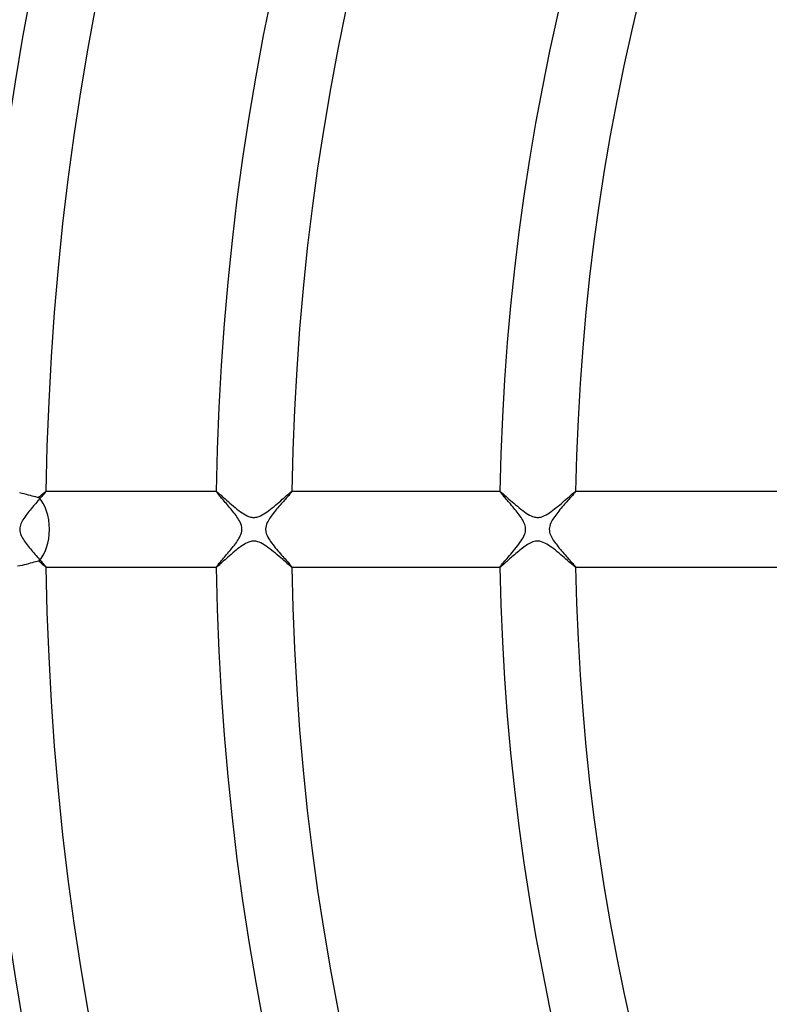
# Model space of a CAD drawing. Header units: millimetres. Extents: x -280 to 280, y -247 to 247.
# Tile 23 of 85: x -147 to -108, y -25 to 27. Entities that reach past the tile are written whole.
import ezdxf

# ---------------------------------------------------------------- set-up
doc = ezdxf.new("R2010")
doc.units = ezdxf.units.MM
doc.layers.add('HIDDEN', color=7, linetype='Continuous')
doc.layers.add('THICK', color=7, linetype='Continuous')

msp = doc.modelspace()

# ---------------------------------------------------------------- linework, layer by layer
at = {"layer": 'HIDDEN'}
for p, q in [((-147.381, 1.934), (-147.264, 1.91)), ((-147.264, 1.91), (-147.15, 1.883)), ((-147.15, 1.883), (-147.039, 1.855)), ((-147.039, 1.855), (-146.932, 1.827)), ((-146.932, 1.827), (-146.829, 1.799)), ((-146.829, 1.799), (-146.73, 1.772)), ((-146.73, 1.772), (-146.634, 1.746)), ((-146.634, 1.746), (-146.541, 1.723)), ((-146.541, 1.723), (-146.454, 1.703)), ((-146.454, 1.703), (-146.371, 1.687)), ((-146.371, 1.687), (-146.326, 1.726)), ((-146.326, 1.726), (-146.284, 1.763)), ((-146.284, 1.763), (-146.243, 1.798)), ((-146.243, 1.798), (-146.205, 1.831)), ((-146.205, 1.831), (-146.17, 1.861)), ((-146.17, 1.861), (-146.137, 1.889)), ((-146.137, 1.889), (-146.107, 1.914)), ((-146.107, 1.914), (-146.08, 1.936)), ((-146.08, 1.936), (-146.056, 1.955)), ((-146.056, 1.955), (-146.035, 1.971)), ((-146.035, 1.971), (-146.018, 1.984)), ((-146.018, 1.984), (-146.005, 1.993)), ((-146.005, 1.993), (-145.995, 1.998)), ((-145.995, 1.998), (-145.989, 2)), ((-145.986, 2), (-145.989, 2)), ((-145.989, 2), (-145.988, 2)), ((-145.988, 2), (-145.987, 2)), ((-145.987, 2), (-145.987, 1.999)), ((-145.987, 1.999), (-145.987, 1.999)), ((-145.987, 1.999), (-145.986, 1.998)), ((-145.986, 1.998), (-145.986, 1.997)), ((-136.983, 2), (-136.985, 2)), ((-136.985, 1.999), (-136.984, 2)), ((-136.985, 1.998), (-136.985, 1.999)), ((-136.985, 1.999), (-136.985, 1.999)), ((-136.985, 1.997), (-136.985, 1.998)), ((-136.984, 2), (-136.984, 2)), ((-136.984, 2), (-136.983, 2)), ((-136.983, 2), (-136.972, 1.995)), ((-136.972, 1.995), (-136.952, 1.982)), ((-136.952, 1.982), (-136.923, 1.96)), ((-136.923, 1.96), (-136.885, 1.929)), ((-136.885, 1.929), (-136.84, 1.891)), ((-136.84, 1.891), (-136.788, 1.845)), ((-136.788, 1.845), (-136.729, 1.794)), ((-136.729, 1.794), (-136.664, 1.736)), ((-136.664, 1.736), (-136.593, 1.673)), ((-136.593, 1.673), (-136.517, 1.606)), ((-136.517, 1.606), (-136.436, 1.534)), ((-133.574, 1.51), (-133.491, 1.582)), ((-133.491, 1.582), (-133.412, 1.651)), ((-133.412, 1.651), (-133.336, 1.717)), ((-133.336, 1.717), (-133.267, 1.777)), ((-133.267, 1.777), (-133.203, 1.832)), ((-133.203, 1.832), (-133.146, 1.88)), ((-133.146, 1.88), (-133.096, 1.922)), ((-133.096, 1.922), (-133.055, 1.955)), ((-133.055, 1.955), (-133.022, 1.98)), ((-133.022, 1.98), (-133, 1.995)), ((-133, 1.995), (-132.987, 2)), ((-132.985, 2), (-132.987, 2)), ((-132.987, 2), (-132.987, 2)), ((-132.987, 2), (-132.986, 2)), ((-132.986, 2), (-132.986, 1.999)), ((-132.986, 1.999), (-132.985, 1.999)), ((-132.985, 1.999), (-132.985, 1.998)), ((-132.985, 1.998), (-132.985, 1.997)), ((-121.981, 2), (-121.984, 2)), ((-121.984, 1.998), (-121.983, 1.999)), ((-121.984, 1.997), (-121.984, 1.998)), ((-121.983, 1.999), (-121.982, 2)), ((-121.983, 1.999), (-121.983, 1.999)), ((-121.982, 2), (-121.982, 2)), ((-121.982, 2), (-121.981, 2)), ((-121.981, 2), (-121.97, 1.995)), ((-121.97, 1.995), (-121.949, 1.982)), ((-121.949, 1.982), (-121.92, 1.959)), ((-121.92, 1.959), (-121.882, 1.927)), ((-121.882, 1.927), (-121.836, 1.888)), ((-121.836, 1.888), (-121.782, 1.842)), ((-121.782, 1.842), (-121.722, 1.789)), ((-121.722, 1.789), (-121.656, 1.73)), ((-121.656, 1.73), (-121.584, 1.667)), ((-121.584, 1.667), (-121.507, 1.598)), ((-121.507, 1.598), (-121.426, 1.526)), ((-118.564, 1.518), (-118.482, 1.589)), ((-118.482, 1.589), (-118.403, 1.658)), ((-118.403, 1.658), (-118.329, 1.722)), ((-118.329, 1.722), (-118.26, 1.781)), ((-118.26, 1.781), (-118.197, 1.835)), ((-118.197, 1.835), (-118.141, 1.883)), ((-118.141, 1.883), (-118.092, 1.924)), ((-118.092, 1.924), (-118.051, 1.956)), ((-118.051, 1.956), (-118.02, 1.98)), ((-118.02, 1.98), (-117.998, 1.995)), ((-117.998, 1.995), (-117.986, 2)), ((-117.983, 2), (-117.986, 2)), ((-117.986, 2), (-117.985, 2)), ((-117.985, 2), (-117.984, 2)), ((-117.984, 2), (-117.984, 1.999)), ((-117.984, 1.999), (-117.983, 1.999)), ((-117.983, 1.999), (-117.983, 1.998)), ((-117.983, 1.998), (-117.983, 1.997)), ((-136.436, 1.534), (-136.352, 1.46)), ((-136.352, 1.46), (-136.263, 1.383)), ((-136.263, 1.383), (-136.171, 1.304)), ((-136.171, 1.304), (-136.078, 1.225)), ((-136.078, 1.225), (-135.984, 1.147)), ((-135.984, 1.147), (-135.89, 1.071)), ((-135.89, 1.071), (-135.796, 0.998)), ((-134.202, 0.994), (-134.111, 1.064)), ((-134.111, 1.064), (-134.02, 1.136)), ((-134.02, 1.136), (-133.929, 1.21)), ((-133.929, 1.21), (-133.838, 1.285)), ((-133.838, 1.285), (-133.748, 1.361)), ((-133.748, 1.361), (-133.66, 1.436)), ((-133.66, 1.436), (-133.574, 1.51)), ((-121.426, 1.526), (-121.34, 1.451)), ((-121.34, 1.451), (-121.25, 1.373)), ((-121.25, 1.373), (-121.158, 1.293)), ((-121.158, 1.293), (-121.064, 1.213)), ((-121.064, 1.213), (-120.97, 1.135)), ((-120.97, 1.135), (-120.875, 1.059)), ((-120.875, 1.059), (-120.781, 0.987)), ((-119.186, 1.005), (-119.096, 1.075)), ((-119.096, 1.075), (-119.006, 1.147)), ((-119.006, 1.147), (-118.915, 1.221)), ((-118.915, 1.221), (-118.825, 1.295)), ((-118.825, 1.295), (-118.736, 1.37)), ((-118.736, 1.37), (-118.649, 1.445)), ((-118.649, 1.445), (-118.564, 1.518)), ((-135.796, 0.998), (-135.704, 0.929)), ((-135.704, 0.929), (-135.612, 0.865)), ((-135.612, 0.865), (-135.523, 0.807)), ((-135.523, 0.807), (-135.435, 0.756)), ((-135.435, 0.756), (-135.353, 0.714)), ((-135.353, 0.714), (-135.279, 0.682)), ((-135.279, 0.682), (-135.212, 0.659)), ((-135.212, 0.659), (-135.153, 0.642)), ((-135.153, 0.642), (-135.1, 0.632)), ((-135.1, 0.632), (-135.048, 0.626)), ((-135.048, 0.626), (-134.996, 0.625)), ((-134.996, 0.625), (-134.945, 0.627)), ((-134.945, 0.627), (-134.893, 0.633)), ((-134.893, 0.633), (-134.84, 0.643)), ((-134.84, 0.643), (-134.781, 0.66)), ((-134.781, 0.66), (-134.714, 0.683)), ((-134.714, 0.683), (-134.639, 0.716)), ((-134.639, 0.716), (-134.555, 0.759)), ((-134.555, 0.759), (-134.469, 0.809)), ((-134.469, 0.809), (-134.381, 0.866)), ((-134.381, 0.866), (-134.292, 0.928)), ((-134.292, 0.928), (-134.202, 0.994)), ((-120.781, 0.987), (-120.688, 0.918)), ((-120.688, 0.918), (-120.597, 0.855)), ((-120.597, 0.855), (-120.507, 0.798)), ((-120.507, 0.798), (-120.42, 0.748)), ((-120.42, 0.748), (-120.339, 0.708)), ((-120.339, 0.708), (-120.266, 0.677)), ((-120.266, 0.677), (-120.201, 0.655)), ((-120.201, 0.655), (-120.143, 0.64)), ((-120.143, 0.64), (-120.09, 0.631)), ((-120.09, 0.631), (-120.038, 0.626)), ((-120.038, 0.626), (-119.986, 0.625)), ((-119.986, 0.625), (-119.934, 0.628)), ((-119.934, 0.628), (-119.882, 0.635)), ((-119.882, 0.635), (-119.828, 0.646)), ((-119.828, 0.646), (-119.768, 0.664)), ((-119.768, 0.664), (-119.699, 0.689)), ((-119.699, 0.689), (-119.623, 0.724)), ((-119.623, 0.724), (-119.539, 0.768)), ((-119.539, 0.768), (-119.452, 0.82)), ((-119.452, 0.82), (-119.365, 0.877)), ((-119.365, 0.877), (-119.276, 0.939)), ((-119.276, 0.939), (-119.186, 1.005)), ((-135.768, -0.977), (-135.853, -1.042)), ((-135.683, -0.914), (-135.768, -0.977)), ((-135.598, -0.856), (-135.683, -0.914)), ((-135.515, -0.803), (-135.598, -0.856)), ((-135.433, -0.755), (-135.515, -0.803)), ((-135.353, -0.714), (-135.433, -0.755)), ((-135.28, -0.682), (-135.353, -0.714)), ((-135.214, -0.659), (-135.28, -0.682)), ((-135.155, -0.643), (-135.214, -0.659)), ((-135.102, -0.633), (-135.155, -0.643)), ((-135.049, -0.626), (-135.102, -0.633)), ((-134.997, -0.625), (-135.049, -0.626)), ((-134.945, -0.627), (-134.997, -0.625)), ((-134.893, -0.633), (-134.945, -0.627)), ((-134.84, -0.643), (-134.893, -0.633)), ((-134.779, -0.66), (-134.84, -0.643)), ((-134.709, -0.685), (-134.779, -0.66)), ((-134.63, -0.72), (-134.709, -0.685)), ((-134.542, -0.766), (-134.63, -0.72)), ((-134.449, -0.822), (-134.542, -0.766)), ((-134.353, -0.885), (-134.449, -0.822)), ((-134.255, -0.955), (-134.353, -0.885)), ((-134.156, -1.029), (-134.255, -0.955)), ((-134.056, -1.107), (-134.156, -1.029)), ((-120.797, -0.999), (-120.866, -1.053)), ((-120.728, -0.947), (-120.797, -0.999)), ((-120.66, -0.898), (-120.728, -0.947)), ((-120.593, -0.853), (-120.66, -0.898)), ((-120.527, -0.81), (-120.593, -0.853)), ((-120.462, -0.771), (-120.527, -0.81)), ((-120.393, -0.734), (-120.462, -0.771)), ((-120.322, -0.7), (-120.393, -0.734)), ((-120.25, -0.671), (-120.322, -0.7)), ((-120.176, -0.648), (-120.25, -0.671)), ((-120.102, -0.633), (-120.176, -0.648)), ((-120.026, -0.625), (-120.102, -0.633)), ((-119.949, -0.626), (-120.026, -0.625)), ((-119.869, -0.637), (-119.949, -0.626)), ((-119.785, -0.658), (-119.869, -0.637)), ((-119.697, -0.69), (-119.785, -0.658)), ((-119.605, -0.732), (-119.697, -0.69)), ((-119.513, -0.782), (-119.605, -0.732)), ((-119.421, -0.84), (-119.513, -0.782)), ((-119.329, -0.902), (-119.421, -0.84)), ((-119.237, -0.968), (-119.329, -0.902)), ((-119.144, -1.038), (-119.237, -0.968)), ((-119.05, -1.111), (-119.144, -1.038)), ((-136.444, -1.541), (-136.521, -1.61)), ((-136.364, -1.47), (-136.444, -1.541)), ((-136.281, -1.398), (-136.364, -1.47)), ((-136.197, -1.326), (-136.281, -1.398)), ((-136.112, -1.253), (-136.197, -1.326)), ((-136.026, -1.181), (-136.112, -1.253)), ((-135.94, -1.111), (-136.026, -1.181)), ((-135.853, -1.042), (-135.94, -1.111)), ((-133.955, -1.188), (-134.056, -1.107)), ((-133.855, -1.271), (-133.955, -1.188)), ((-133.758, -1.353), (-133.855, -1.271)), ((-133.664, -1.433), (-133.758, -1.353)), ((-133.574, -1.511), (-133.664, -1.433)), ((-133.488, -1.585), (-133.574, -1.511)), ((-121.411, -1.513), (-121.472, -1.567)), ((-121.348, -1.457), (-121.411, -1.513)), ((-121.283, -1.4), (-121.348, -1.457)), ((-121.216, -1.343), (-121.283, -1.4)), ((-121.147, -1.284), (-121.216, -1.343)), ((-121.077, -1.225), (-121.147, -1.284)), ((-121.007, -1.166), (-121.077, -1.225)), ((-120.936, -1.109), (-121.007, -1.166)), ((-120.866, -1.053), (-120.936, -1.109)), ((-118.956, -1.187), (-119.05, -1.111)), ((-118.861, -1.265), (-118.956, -1.187)), ((-118.768, -1.344), (-118.861, -1.265)), ((-118.675, -1.422), (-118.768, -1.344)), ((-118.585, -1.5), (-118.675, -1.422)), ((-118.498, -1.575), (-118.585, -1.5)), ((-147.373, -1.933), (-147.494, -1.955)), ((-147.255, -1.908), (-147.373, -1.933)), ((-147.14, -1.881), (-147.255, -1.908)), ((-147.028, -1.853), (-147.14, -1.881)), ((-146.92, -1.824), (-147.028, -1.853)), ((-146.817, -1.796), (-146.92, -1.824)), ((-146.717, -1.768), (-146.817, -1.796)), ((-146.623, -1.743), (-146.717, -1.768)), ((-146.533, -1.721), (-146.623, -1.743)), ((-146.449, -1.702), (-146.533, -1.721)), ((-146.371, -1.687), (-146.449, -1.702)), ((-146.327, -1.726), (-146.371, -1.687)), ((-146.284, -1.763), (-146.327, -1.726)), ((-146.244, -1.798), (-146.284, -1.763)), ((-146.205, -1.83), (-146.244, -1.798)), ((-146.17, -1.861), (-146.205, -1.83)), ((-146.137, -1.889), (-146.17, -1.861)), ((-146.107, -1.914), (-146.137, -1.889)), ((-146.08, -1.936), (-146.107, -1.914)), ((-146.056, -1.955), (-146.08, -1.936)), ((-146.036, -1.971), (-146.056, -1.955)), ((-146.018, -1.984), (-146.036, -1.971)), ((-146.005, -1.993), (-146.018, -1.984)), ((-145.995, -1.998), (-146.005, -1.993)), ((-145.989, -2), (-145.995, -1.998)), ((-145.989, -2), (-145.986, -2)), ((-145.988, -2), (-145.989, -2)), ((-145.987, -2), (-145.988, -2)), ((-145.986, -1.998), (-145.987, -1.999)), ((-145.987, -1.999), (-145.987, -1.999)), ((-145.987, -1.999), (-145.987, -2)), ((-145.986, -1.998), (-145.986, -1.998)), ((-136.985, -1.998), (-136.985, -1.998)), ((-136.985, -1.999), (-136.985, -1.998)), ((-136.984, -2), (-136.985, -1.999)), ((-136.985, -1.999), (-136.985, -1.999)), ((-136.985, -2), (-136.983, -2)), ((-136.983, -2), (-136.984, -2)), ((-136.984, -2), (-136.984, -2)), ((-136.971, -1.995), (-136.983, -2)), ((-136.951, -1.981), (-136.971, -1.995)), ((-136.921, -1.959), (-136.951, -1.981)), ((-136.884, -1.928), (-136.921, -1.959)), ((-136.839, -1.89), (-136.884, -1.928)), ((-136.787, -1.844), (-136.839, -1.89)), ((-136.728, -1.793), (-136.787, -1.844)), ((-136.664, -1.736), (-136.728, -1.793)), ((-136.595, -1.675), (-136.664, -1.736)), ((-136.521, -1.61), (-136.595, -1.675)), ((-133.407, -1.655), (-133.488, -1.585)), ((-133.331, -1.721), (-133.407, -1.655)), ((-133.261, -1.781), (-133.331, -1.721)), ((-133.198, -1.836), (-133.261, -1.781)), ((-133.141, -1.884), (-133.198, -1.836)), ((-133.093, -1.925), (-133.141, -1.884)), ((-133.052, -1.957), (-133.093, -1.925)), ((-133.021, -1.981), (-133.052, -1.957)), ((-132.999, -1.995), (-133.021, -1.981)), ((-132.987, -2), (-132.999, -1.995)), ((-132.986, -2), (-132.987, -2)), ((-132.987, -2), (-132.987, -2)), ((-132.987, -2), (-132.985, -2)), ((-132.985, -1.999), (-132.986, -1.999)), ((-132.986, -1.999), (-132.986, -2)), ((-132.985, -1.998), (-132.985, -1.998)), ((-132.985, -1.998), (-132.985, -1.999)), ((-121.984, -1.998), (-121.984, -1.998)), ((-121.983, -1.999), (-121.984, -1.998)), ((-121.984, -2), (-121.981, -2)), ((-121.982, -2), (-121.983, -1.999)), ((-121.983, -1.999), (-121.983, -1.999)), ((-121.981, -2), (-121.982, -2)), ((-121.982, -2), (-121.982, -2)), ((-121.973, -1.997), (-121.981, -2)), ((-121.96, -1.989), (-121.973, -1.997)), ((-121.942, -1.976), (-121.96, -1.989)), ((-121.919, -1.958), (-121.942, -1.976)), ((-121.891, -1.935), (-121.919, -1.958)), ((-121.859, -1.908), (-121.891, -1.935)), ((-121.822, -1.876), (-121.859, -1.908)), ((-121.782, -1.841), (-121.822, -1.876)), ((-121.738, -1.803), (-121.782, -1.841)), ((-121.69, -1.761), (-121.738, -1.803)), ((-121.64, -1.716), (-121.69, -1.761)), ((-121.586, -1.668), (-121.64, -1.716)), ((-121.53, -1.619), (-121.586, -1.668)), ((-121.472, -1.567), (-121.53, -1.619)), ((-118.415, -1.647), (-118.498, -1.575)), ((-118.338, -1.714), (-118.415, -1.647)), ((-118.267, -1.776), (-118.338, -1.714)), ((-118.201, -1.832), (-118.267, -1.776)), ((-118.144, -1.881), (-118.201, -1.832)), ((-118.094, -1.922), (-118.144, -1.881)), ((-118.052, -1.956), (-118.094, -1.922)), ((-118.02, -1.98), (-118.052, -1.956)), ((-117.998, -1.995), (-118.02, -1.98)), ((-117.986, -2), (-117.998, -1.995)), ((-117.985, -2), (-117.986, -2)), ((-117.986, -2), (-117.983, -2)), ((-117.984, -2), (-117.985, -2)), ((-117.983, -1.999), (-117.984, -1.999)), ((-117.984, -1.999), (-117.984, -2)), ((-117.983, -1.998), (-117.983, -1.998)), ((-117.983, -1.998), (-117.983, -1.999))]:
    msp.add_line(p, q, dxfattribs=at)
for start, end in [(120.76633, 179.23363), (180.76637, 239.23367)]:
    msp.add_arc((0, 0), 149.5, start, end, dxfattribs=at)
for start_param, end_param in [(-1.570796, -0.56698), (-2.574612, -1.570796)]:
    msp.add_ellipse((-147.028, 0), major_axis=(0, 2), ratio=0.611798, start_param=start_param, end_param=end_param, dxfattribs=at)
at = {"layer": 'THICK'}
for p, q in [((-146.304, 1.619), (-146.356, 1.56)), ((-146.254, 1.675), (-146.304, 1.619)), ((-146.208, 1.728), (-146.254, 1.675)), ((-146.165, 1.776), (-146.208, 1.728)), ((-146.125, 1.821), (-146.165, 1.776)), ((-146.09, 1.862), (-146.125, 1.821)), ((-146.059, 1.898), (-146.09, 1.862)), ((-146.034, 1.929), (-146.059, 1.898)), ((-146.013, 1.954), (-146.034, 1.929)), ((-145.999, 1.975), (-146.013, 1.954)), ((-145.989, 1.989), (-145.999, 1.975)), ((-145.986, 1.997), (-145.989, 1.989)), ((-136.985, 2), (-145.986, 2)), ((-136.983, 1.99), (-136.985, 1.997)), ((-136.975, 1.976), (-136.983, 1.99)), ((-136.962, 1.958), (-136.975, 1.976)), ((-136.945, 1.935), (-136.962, 1.958)), ((-136.922, 1.907), (-136.945, 1.935)), ((-136.895, 1.874), (-136.922, 1.907)), ((-136.864, 1.837), (-136.895, 1.874)), ((-136.829, 1.795), (-136.864, 1.837)), ((-136.791, 1.751), (-136.829, 1.795)), ((-136.75, 1.703), (-136.791, 1.751)), ((-136.706, 1.652), (-136.75, 1.703)), ((-136.659, 1.598), (-136.706, 1.652)), ((-136.61, 1.541), (-136.659, 1.598)), ((-133.33, 1.589), (-133.383, 1.53)), ((-133.28, 1.645), (-133.33, 1.589)), ((-133.233, 1.697), (-133.28, 1.645)), ((-133.189, 1.747), (-133.233, 1.697)), ((-133.149, 1.793), (-133.189, 1.747)), ((-133.113, 1.835), (-133.149, 1.793)), ((-133.08, 1.872), (-133.113, 1.835)), ((-133.052, 1.906), (-133.08, 1.872)), ((-133.028, 1.934), (-133.052, 1.906)), ((-133.009, 1.958), (-133.028, 1.934)), ((-132.996, 1.976), (-133.009, 1.958)), ((-132.988, 1.99), (-132.996, 1.976)), ((-132.985, 1.997), (-132.988, 1.99)), ((-121.984, 2), (-132.985, 2)), ((-121.981, 1.989), (-121.984, 1.997)), ((-121.971, 1.973), (-121.981, 1.989)), ((-121.956, 1.952), (-121.971, 1.973)), ((-121.935, 1.925), (-121.956, 1.952)), ((-121.909, 1.892), (-121.935, 1.925)), ((-121.877, 1.854), (-121.909, 1.892)), ((-121.841, 1.811), (-121.877, 1.854)), ((-121.801, 1.764), (-121.841, 1.811)), ((-121.757, 1.713), (-121.801, 1.764)), ((-121.709, 1.658), (-121.757, 1.713)), ((-121.659, 1.599), (-121.709, 1.658)), ((-121.606, 1.537), (-121.659, 1.599)), ((-118.339, 1.578), (-118.392, 1.518)), ((-118.288, 1.635), (-118.339, 1.578)), ((-118.239, 1.689), (-118.288, 1.635)), ((-118.194, 1.74), (-118.239, 1.689)), ((-118.153, 1.787), (-118.194, 1.74)), ((-118.115, 1.83), (-118.153, 1.787)), ((-118.082, 1.869), (-118.115, 1.83)), ((-118.052, 1.903), (-118.082, 1.869)), ((-118.028, 1.932), (-118.052, 1.903)), ((-118.008, 1.957), (-118.028, 1.932)), ((-117.995, 1.976), (-118.008, 1.957)), ((-117.986, 1.989), (-117.995, 1.976)), ((-117.983, 1.997), (-117.986, 1.989)), ((-106.981, 2), (-117.983, 2)), ((-146.768, 1.088), (-146.829, 1.015)), ((-146.707, 1.16), (-146.768, 1.088)), ((-146.646, 1.231), (-146.707, 1.16)), ((-146.586, 1.3), (-146.646, 1.231)), ((-146.526, 1.368), (-146.586, 1.3)), ((-146.468, 1.434), (-146.526, 1.368)), ((-146.411, 1.498), (-146.468, 1.434)), ((-146.356, 1.56), (-146.411, 1.498)), ((-136.559, 1.482), (-136.61, 1.541)), ((-136.505, 1.42), (-136.559, 1.482)), ((-136.451, 1.357), (-136.505, 1.42)), ((-136.395, 1.291), (-136.451, 1.357)), ((-136.337, 1.224), (-136.395, 1.291)), ((-136.279, 1.155), (-136.337, 1.224)), ((-136.221, 1.084), (-136.279, 1.155)), ((-136.162, 1.012), (-136.221, 1.084)), ((-133.794, 1.056), (-133.853, 0.985)), ((-133.733, 1.128), (-133.794, 1.056)), ((-133.673, 1.199), (-133.733, 1.128)), ((-133.612, 1.269), (-133.673, 1.199)), ((-133.552, 1.338), (-133.612, 1.269)), ((-133.494, 1.404), (-133.552, 1.338)), ((-133.437, 1.468), (-133.494, 1.404)), ((-133.383, 1.53), (-133.437, 1.468)), ((-121.55, 1.473), (-121.606, 1.537)), ((-121.492, 1.406), (-121.55, 1.473)), ((-121.432, 1.336), (-121.492, 1.406)), ((-121.371, 1.264), (-121.432, 1.336)), ((-121.31, 1.192), (-121.371, 1.264)), ((-121.249, 1.119), (-121.31, 1.192)), ((-121.189, 1.045), (-121.249, 1.119)), ((-121.129, 0.972), (-121.189, 1.045)), ((-118.749, 1.109), (-118.81, 1.036)), ((-118.688, 1.18), (-118.749, 1.109)), ((-118.626, 1.252), (-118.688, 1.18)), ((-118.566, 1.321), (-118.626, 1.252)), ((-118.506, 1.389), (-118.566, 1.321)), ((-118.448, 1.455), (-118.506, 1.389)), ((-118.392, 1.518), (-118.448, 1.455)), ((-147.162, 0.573), (-147.207, 0.501)), ((-147.112, 0.646), (-147.162, 0.573)), ((-147.06, 0.719), (-147.112, 0.646)), ((-147.005, 0.793), (-147.06, 0.719)), ((-146.948, 0.867), (-147.005, 0.793)), ((-146.889, 0.941), (-146.948, 0.867)), ((-146.829, 1.015), (-146.889, 0.941)), ((-136.104, 0.939), (-136.162, 1.012)), ((-136.047, 0.867), (-136.104, 0.939)), ((-135.992, 0.795), (-136.047, 0.867)), ((-135.94, 0.724), (-135.992, 0.795)), ((-135.89, 0.653), (-135.94, 0.724)), ((-135.844, 0.584), (-135.89, 0.653)), ((-135.801, 0.516), (-135.844, 0.584)), ((-134.168, 0.562), (-134.21, 0.496)), ((-134.123, 0.631), (-134.168, 0.562)), ((-134.074, 0.7), (-134.123, 0.631)), ((-134.022, 0.77), (-134.074, 0.7)), ((-133.968, 0.841), (-134.022, 0.77)), ((-133.911, 0.913), (-133.968, 0.841)), ((-133.853, 0.985), (-133.911, 0.913)), ((-121.072, 0.899), (-121.129, 0.972)), ((-121.016, 0.827), (-121.072, 0.899)), ((-120.963, 0.756), (-121.016, 0.827)), ((-120.913, 0.686), (-120.963, 0.756)), ((-120.865, 0.618), (-120.913, 0.686)), ((-120.82, 0.547), (-120.865, 0.618)), ((-120.776, 0.474), (-120.82, 0.547)), ((-119.183, 0.54), (-119.223, 0.473)), ((-119.138, 0.608), (-119.183, 0.54)), ((-119.09, 0.678), (-119.138, 0.608)), ((-119.038, 0.748), (-119.09, 0.678)), ((-118.984, 0.82), (-119.038, 0.748)), ((-118.928, 0.892), (-118.984, 0.82)), ((-118.87, 0.964), (-118.928, 0.892)), ((-118.81, 1.036), (-118.87, 0.964)), ((-147.371, 0.074), (-147.376, 0)), ((-147.376, 0), (-147.37, -0.083)), ((-147.359, 0.148), (-147.371, 0.074)), ((-147.339, 0.221), (-147.359, 0.148)), ((-147.314, 0.29), (-147.339, 0.221)), ((-147.284, 0.36), (-147.314, 0.29)), ((-147.248, 0.43), (-147.284, 0.36)), ((-147.207, 0.501), (-147.248, 0.43)), ((-135.761, 0.447), (-135.801, 0.516)), ((-135.72, 0.369), (-135.761, 0.447)), ((-135.683, 0.284), (-135.72, 0.369)), ((-135.652, 0.192), (-135.683, 0.284)), ((-135.632, 0.097), (-135.652, 0.192)), ((-135.624, 0), (-135.632, 0.097)), ((-135.631, -0.093), (-135.624, 0)), ((-134.369, 0.093), (-134.376, 0)), ((-134.376, 0), (-134.366, -0.111)), ((-134.35, 0.185), (-134.369, 0.093)), ((-134.321, 0.272), (-134.35, 0.185)), ((-134.287, 0.353), (-134.321, 0.272)), ((-134.248, 0.428), (-134.287, 0.353)), ((-134.21, 0.496), (-134.248, 0.428)), ((-120.735, 0.4), (-120.776, 0.474)), ((-120.699, 0.324), (-120.735, 0.4)), ((-120.671, 0.252), (-120.699, 0.324)), ((-120.65, 0.184), (-120.671, 0.252)), ((-120.635, 0.12), (-120.65, 0.184)), ((-120.627, 0.06), (-120.635, 0.12)), ((-120.628, -0.066), (-120.625, 0)), ((-120.625, 0), (-120.627, 0.06)), ((-119.37, 0.086), (-119.375, 0)), ((-119.375, 0), (-119.371, -0.074)), ((-119.353, 0.172), (-119.37, 0.086)), ((-119.328, 0.254), (-119.353, 0.172)), ((-119.297, 0.332), (-119.328, 0.254)), ((-119.261, 0.405), (-119.297, 0.332)), ((-119.223, 0.473), (-119.261, 0.405)), ((-147.37, -0.083), (-147.355, -0.165)), ((-147.355, -0.165), (-147.331, -0.244)), ((-147.331, -0.244), (-147.301, -0.323)), ((-147.301, -0.323), (-147.264, -0.399)), ((-147.264, -0.399), (-147.223, -0.474)), ((-147.223, -0.474), (-147.179, -0.546)), ((-135.828, -0.561), (-135.787, -0.494)), ((-135.787, -0.494), (-135.749, -0.426)), ((-135.749, -0.426), (-135.712, -0.352)), ((-135.712, -0.352), (-135.678, -0.271)), ((-135.678, -0.271), (-135.65, -0.184)), ((-135.65, -0.184), (-135.631, -0.093)), ((-134.366, -0.111), (-134.34, -0.219)), ((-134.34, -0.219), (-134.301, -0.322)), ((-134.301, -0.322), (-134.255, -0.416)), ((-134.255, -0.416), (-134.207, -0.499)), ((-134.207, -0.499), (-134.16, -0.575)), ((-120.809, -0.53), (-120.759, -0.445)), ((-120.759, -0.445), (-120.717, -0.362)), ((-120.717, -0.362), (-120.682, -0.281)), ((-120.682, -0.281), (-120.656, -0.205)), ((-120.656, -0.205), (-120.638, -0.134)), ((-120.638, -0.134), (-120.628, -0.066)), ((-119.371, -0.074), (-119.359, -0.147)), ((-119.359, -0.147), (-119.34, -0.219)), ((-119.34, -0.219), (-119.314, -0.29)), ((-119.314, -0.29), (-119.283, -0.361)), ((-119.283, -0.361), (-119.247, -0.432)), ((-119.247, -0.432), (-119.206, -0.502)), ((-119.206, -0.502), (-119.162, -0.572)), ((-147.179, -0.546), (-147.134, -0.615)), ((-147.134, -0.615), (-147.087, -0.682)), ((-147.087, -0.682), (-147.036, -0.751)), ((-147.036, -0.751), (-146.984, -0.821)), ((-146.984, -0.821), (-146.928, -0.892)), ((-146.928, -0.892), (-146.871, -0.963)), ((-146.871, -0.963), (-146.812, -1.034)), ((-146.812, -1.034), (-146.752, -1.106)), ((-136.198, -1.056), (-136.139, -0.984)), ((-136.139, -0.984), (-136.082, -0.912)), ((-136.082, -0.912), (-136.026, -0.84)), ((-136.026, -0.84), (-135.973, -0.769)), ((-135.973, -0.769), (-135.921, -0.699)), ((-135.921, -0.699), (-135.873, -0.629)), ((-135.873, -0.629), (-135.828, -0.561)), ((-134.16, -0.575), (-134.108, -0.652)), ((-134.108, -0.652), (-134.052, -0.73)), ((-134.052, -0.73), (-133.992, -0.81)), ((-133.992, -0.81), (-133.929, -0.89)), ((-133.929, -0.89), (-133.863, -0.972)), ((-133.863, -0.972), (-133.796, -1.053)), ((-121.199, -1.058), (-121.127, -0.97)), ((-121.127, -0.97), (-121.057, -0.881)), ((-121.057, -0.881), (-120.989, -0.792)), ((-120.989, -0.792), (-120.925, -0.704)), ((-120.925, -0.704), (-120.864, -0.617)), ((-120.864, -0.617), (-120.809, -0.53)), ((-119.162, -0.572), (-119.115, -0.641)), ((-119.115, -0.641), (-119.067, -0.709)), ((-119.067, -0.709), (-119.016, -0.778)), ((-119.016, -0.778), (-118.962, -0.848)), ((-118.962, -0.848), (-118.906, -0.919)), ((-118.906, -0.919), (-118.848, -0.99)), ((-118.848, -0.99), (-118.789, -1.062)), ((-146.752, -1.106), (-146.692, -1.177)), ((-146.692, -1.177), (-146.63, -1.248)), ((-146.63, -1.248), (-146.57, -1.318)), ((-146.57, -1.318), (-146.511, -1.386)), ((-146.511, -1.386), (-146.453, -1.451)), ((-146.453, -1.451), (-146.398, -1.514)), ((-146.398, -1.514), (-146.344, -1.574)), ((-136.652, -1.59), (-136.601, -1.531)), ((-136.601, -1.531), (-136.548, -1.469)), ((-136.548, -1.469), (-136.492, -1.405)), ((-136.492, -1.405), (-136.435, -1.338)), ((-136.435, -1.338), (-136.377, -1.27)), ((-136.377, -1.27), (-136.317, -1.199)), ((-136.317, -1.199), (-136.257, -1.128)), ((-136.257, -1.128), (-136.198, -1.056)), ((-133.796, -1.053), (-133.729, -1.134)), ((-133.729, -1.134), (-133.661, -1.212)), ((-133.661, -1.212), (-133.595, -1.289)), ((-133.595, -1.289), (-133.53, -1.363)), ((-133.53, -1.363), (-133.467, -1.435)), ((-133.467, -1.435), (-133.406, -1.504)), ((-133.406, -1.504), (-133.347, -1.569)), ((-121.664, -1.605), (-121.605, -1.537)), ((-121.605, -1.537), (-121.543, -1.465)), ((-121.543, -1.465), (-121.478, -1.389)), ((-121.478, -1.389), (-121.41, -1.311)), ((-121.41, -1.311), (-121.341, -1.229)), ((-121.341, -1.229), (-121.271, -1.145)), ((-121.271, -1.145), (-121.199, -1.058)), ((-118.789, -1.062), (-118.728, -1.133)), ((-118.728, -1.133), (-118.667, -1.204)), ((-118.667, -1.204), (-118.606, -1.275)), ((-118.606, -1.275), (-118.545, -1.345)), ((-118.545, -1.345), (-118.485, -1.413)), ((-118.485, -1.413), (-118.426, -1.479)), ((-118.426, -1.479), (-118.37, -1.543)), ((-118.37, -1.543), (-118.315, -1.604)), ((-146.344, -1.574), (-146.293, -1.631)), ((-146.293, -1.631), (-146.245, -1.686)), ((-146.245, -1.686), (-146.2, -1.737)), ((-146.2, -1.737), (-146.158, -1.784)), ((-146.158, -1.784), (-146.12, -1.827)), ((-146.12, -1.827), (-146.086, -1.866)), ((-146.086, -1.866), (-146.057, -1.901)), ((-146.057, -1.901), (-146.032, -1.931)), ((-146.032, -1.931), (-146.012, -1.956)), ((-146.012, -1.956), (-145.998, -1.975)), ((-145.998, -1.975), (-145.989, -1.989)), ((-145.989, -1.989), (-145.986, -1.998)), ((-145.986, -2), (-136.985, -2)), ((-136.985, -1.998), (-136.983, -1.99)), ((-136.983, -1.99), (-136.975, -1.977)), ((-136.975, -1.977), (-136.962, -1.958)), ((-136.962, -1.958), (-136.944, -1.935)), ((-136.944, -1.935), (-136.922, -1.906)), ((-136.922, -1.906), (-136.895, -1.873)), ((-136.895, -1.873), (-136.863, -1.835)), ((-136.863, -1.835), (-136.828, -1.794)), ((-136.828, -1.794), (-136.789, -1.748)), ((-136.789, -1.748), (-136.746, -1.698)), ((-136.746, -1.698), (-136.7, -1.646)), ((-136.7, -1.646), (-136.652, -1.59)), ((-133.347, -1.569), (-133.292, -1.632)), ((-133.292, -1.632), (-133.239, -1.691)), ((-133.239, -1.691), (-133.19, -1.746)), ((-133.19, -1.746), (-133.146, -1.797)), ((-133.146, -1.797), (-133.105, -1.843)), ((-133.105, -1.843), (-133.07, -1.884)), ((-133.07, -1.884), (-133.04, -1.919)), ((-133.04, -1.919), (-133.017, -1.949)), ((-133.017, -1.949), (-132.999, -1.972)), ((-132.999, -1.972), (-132.989, -1.988)), ((-132.989, -1.988), (-132.985, -1.998)), ((-132.985, -2), (-121.984, -2)), ((-121.984, -1.998), (-121.98, -1.988)), ((-121.98, -1.988), (-121.969, -1.971)), ((-121.969, -1.971), (-121.952, -1.946)), ((-121.952, -1.946), (-121.927, -1.915)), ((-121.927, -1.915), (-121.897, -1.877)), ((-121.897, -1.877), (-121.86, -1.833)), ((-121.86, -1.833), (-121.818, -1.784)), ((-121.818, -1.784), (-121.771, -1.729)), ((-121.771, -1.729), (-121.72, -1.669)), ((-121.72, -1.669), (-121.664, -1.605)), ((-118.315, -1.604), (-118.264, -1.662)), ((-118.264, -1.662), (-118.215, -1.716)), ((-118.215, -1.716), (-118.17, -1.767)), ((-118.17, -1.767), (-118.129, -1.813)), ((-118.129, -1.813), (-118.093, -1.856)), ((-118.093, -1.856), (-118.06, -1.893)), ((-118.06, -1.893), (-118.033, -1.925)), ((-118.033, -1.925), (-118.012, -1.952)), ((-118.012, -1.952), (-117.996, -1.974)), ((-117.996, -1.974), (-117.986, -1.989)), ((-117.986, -1.989), (-117.983, -1.998)), ((-117.983, -2), (-106.981, -2))]:
    msp.add_line(p, q, dxfattribs=at)
for radius, start, end in [(240, 120.47664, 179.52332), (236, 120.48558, 179.51444), (234.5, 120.15899, 179.84102), (230, 120.06502, 179.93499), (230.5, 120.49715, 179.50286), (226, 120.50706, 179.49295), (221.5, 120.51738, 179.48264), (217, 120.52809, 179.47192), (212.5, 120.53926, 179.46075), (208, 120.55095, 179.44906), (203.5, 120.5631, 179.43686), (199, 120.57587, 179.42414), (194.5, 120.58917, 179.41085), (190, 120.60315, 179.39687), (185.5, 120.61776, 179.38226), (181, 120.63311, 179.3669), (176.5, 120.64927, 179.35074), (172, 120.66623, 179.33373), (167.5, 120.68416, 179.31585), (163, 120.70301, 179.29694), (158.5, 120.72301, 179.277), (154, 120.74409, 179.25586), (146, 120.78391, 179.2161), (137, 120.83542, 179.16459), (133, 120.86052, 179.13944), (122, 120.93816, 179.06186), (118, 120.96995, 179.03006), (225.5, 179.99998, 0), (221, 179.99998, 0), (216.5, 179.99998, 0), (212, 179.99998, 0), (207.5, 179.99998, 0), (203, 179.99998, 0), (198.5, 179.99998, 0), (194, 179.99998, 0), (189.5, 179.99998, 0), (185, 179.99998, 0), (180.5, 179.99998, 0), (176, 179.99998, 0), (171.5, 179.99998, 0), (167, 179.99998, 0), (162.5, 179.99998, 0), (158, 179.99998, 0), (153.5, 179.99998, 0), (150, 179.99998, 0), (230, 180.06501, 239.93498), (234.5, 180.15898, 239.84101), (240, 180.47668, 239.52336), (236, 180.48556, 239.51442), (230.5, 180.49714, 239.50285), (226, 180.50705, 239.49294), (221.5, 180.51736, 239.48262), (217, 180.52808, 239.47191), (212.5, 180.53925, 239.46074), (208, 180.55094, 239.44905), (203.5, 180.56314, 239.4369), (199, 180.57586, 239.42413), (194.5, 180.58915, 239.41083), (190, 180.60313, 239.39685), (185.5, 180.61774, 239.38224), (181, 180.6331, 239.36689), (176.5, 180.64926, 239.35073), (172, 180.66627, 239.33377), (167.5, 180.68415, 239.31584), (163, 180.70306, 239.29699), (158.5, 180.723, 239.27699), (154, 180.74414, 239.25591), (146, 180.7839, 239.21609), (137, 180.83541, 239.16458), (133, 180.86056, 239.13948), (122, 180.93814, 239.06184), (118, 180.96994, 239.03005)]:
    msp.add_arc((0, 0), radius, start, end, dxfattribs=at)

doc.saveas('drawing.dxf')
